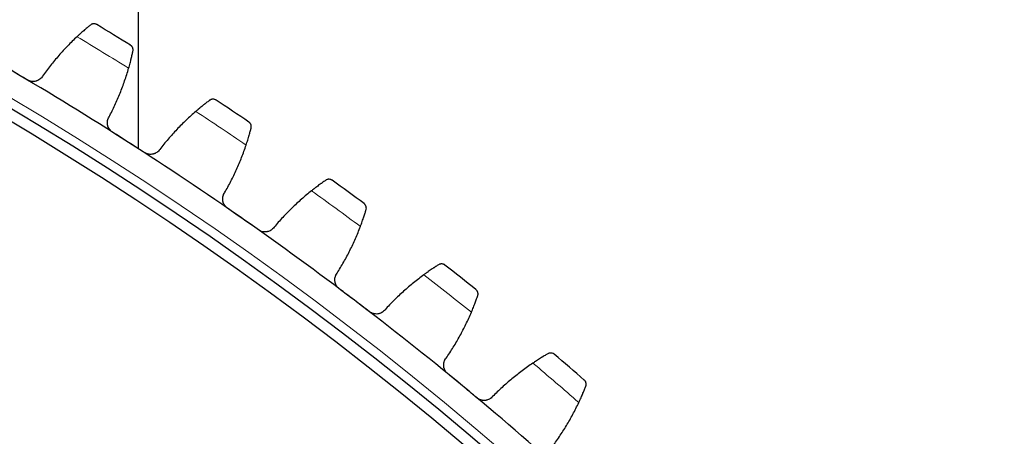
# Model space of a CAD drawing. Header units: inches. Extents: x 0 to 17820, y -10 to 12600.
# Tile 225 of 256: x 8654 to 8831, y 4284 to 4360. Entities that reach past the tile are written whole.
import ezdxf

# ---------------------------------------------------------------- set-up
doc = ezdxf.new("R2010")
doc.units = ezdxf.units.IN
doc.layers.add('1', color=7, linetype='Continuous', true_color=0xffffff)

msp = doc.modelspace()

# ---------------------------------------------------------------- linework, layer by layer
at = {"layer": '1', "color": 2, "linetype": 'Continuous', "lineweight": 25}
msp.add_line((8675.337, 4374.833), (8675.337, 4336.341), dxfattribs=at)
at = {"layer": '1', "color": 110, "linetype": 'Continuous', "lineweight": 13}
msp.add_circle((8338.337, 3814.733), 616.6, dxfattribs=at)
at = {"layer": '1', "color": 2, "linetype": 'Continuous', "lineweight": 25}
for radius in [615, 613]:
    msp.add_circle((8338.337, 3814.733), radius, dxfattribs=at)
for radius, start, end in [(636, 58.150412, 58.792263), (621, 57.324841, 59.617834), (636, 55.857419, 56.499269), (621, 55.031847, 57.324841), (636, 53.564425, 54.206276), (621, 52.738854, 55.031847), (636, 51.271431, 51.913282), (621, 50.44586, 52.738854), (636, 48.978438, 49.620288), (621, 48.152866, 50.44586)]:
    msp.add_arc((8338.337, 3814.733), radius, start, end, dxfattribs=at)
at = {"layer": '1', "color": 110, "linetype": 'Continuous', "lineweight": 13}
for start, end in [(57.976977, 58.965698), (55.683983, 56.672705), (53.39099, 54.379711), (51.097996, 52.086717), (48.805002, 49.793724)]:
    msp.add_arc((8338.337, 3814.733), 632.294, start, end, dxfattribs=at)
at = {"layer": '1', "color": 2, "linetype": 'Continuous', "lineweight": 25}
for points, knots in [([(8666.727, 4358.62), (8666.658, 4358.564), (8666.584, 4358.504), (8666.427, 4358.374), (8666.26, 4358.236), (8666.076, 4358.081), (8665.955, 4357.978), (8665.93, 4357.958), (8665.881, 4357.916), (8665.856, 4357.894), (8665.78, 4357.829), (8665.729, 4357.785), (8665.573, 4357.651), (8665.467, 4357.559), (8665.25, 4357.367), (8665.138, 4357.269), (8664.968, 4357.116), (8664.91, 4357.064), (8664.823, 4356.985), (8664.794, 4356.958), (8664.735, 4356.905), (8664.706, 4356.878), (8664.558, 4356.743), (8664.438, 4356.632), (8664.317, 4356.519)], [0, 0, 0, 0, 0.125, 0.125, 0.25, 0.375, 0.375, 0.40625, 0.40625, 0.4375, 0.4375, 0.5, 0.5, 0.625, 0.625, 0.75, 0.75, 0.8125, 0.8125, 0.84375, 0.84375, 0.875, 0.875, 1, 1, 1, 1]), ([(8667.876, 4358.7), (8667.875, 4358.701), (8667.874, 4358.701), (8667.871, 4358.703), (8667.87, 4358.704), (8667.866, 4358.706), (8667.858, 4358.71), (8667.84, 4358.721), (8667.804, 4358.74), (8667.771, 4358.755), (8667.706, 4358.783), (8667.661, 4358.799), (8667.523, 4358.835), (8667.427, 4358.847), (8667.278, 4358.843), (8667.228, 4358.837), (8667.152, 4358.823), (8667.126, 4358.818), (8667.075, 4358.804), (8667.05, 4358.796), (8666.973, 4358.769), (8666.922, 4358.746), (8666.823, 4358.691), (8666.774, 4358.659), (8666.727, 4358.62)], [0, 0, 0, 0, 0.0039062, 0.0039062, 0.0078125, 0.0078125, 0.015625, 0.03125, 0.0625, 0.125, 0.125, 0.25, 0.25, 0.5, 0.5, 0.625, 0.625, 0.6875, 0.6875, 0.75, 0.75, 0.875, 0.875, 1, 1, 1, 1]), ([(8674.399, 4353.914), (8674.412, 4353.973), (8674.419, 4354.031), (8674.423, 4354.144), (8674.42, 4354.199), (8674.406, 4354.305), (8674.395, 4354.356), (8674.367, 4354.455), (8674.349, 4354.503), (8674.306, 4354.593), (8674.282, 4354.637), (8674.228, 4354.718), (8674.198, 4354.756), (8674.135, 4354.827), (8674.1, 4354.86), (8674.046, 4354.906), (8674.018, 4354.928), (8673.984, 4354.952), (8673.966, 4354.963), (8673.959, 4354.968), (8673.954, 4354.971), (8673.951, 4354.973), (8673.949, 4354.974)], [0, 0, 0, 0, 0.125, 0.125, 0.25, 0.25, 0.375, 0.375, 0.5, 0.5, 0.625, 0.625, 0.75, 0.75, 0.875, 0.875, 0.9375, 0.96875, 0.984375, 0.9921875, 0.9921875, 1, 1, 1, 1]), ([(8673.618, 4350.814), (8673.664, 4350.973), (8673.708, 4351.128), (8673.793, 4351.434), (8673.874, 4351.735), (8673.95, 4352.023), (8674.004, 4352.235), (8674.022, 4352.305), (8674.048, 4352.409), (8674.056, 4352.443), (8674.073, 4352.511), (8674.082, 4352.545), (8674.123, 4352.711), (8674.185, 4352.967), (8674.239, 4353.201), (8674.291, 4353.425), (8674.315, 4353.531), (8674.343, 4353.657), (8674.348, 4353.682), (8674.359, 4353.731), (8674.375, 4353.803), (8674.389, 4353.87), (8674.399, 4353.914)], [0, 0, 0, 0, 0.125, 0.125, 0.25, 0.375, 0.375, 0.4375, 0.4375, 0.46875, 0.46875, 0.5, 0.5, 0.625, 0.75, 0.75, 0.875, 0.875, 0.90625, 0.90625, 0.9375, 1, 1, 1, 1]), ([(8658.11, 4349.412), (8658.044, 4349.301), (8657.968, 4349.199), (8657.841, 4349.056), (8657.796, 4349.011), (8657.725, 4348.945), (8657.701, 4348.924), (8657.651, 4348.883), (8657.626, 4348.863), (8657.497, 4348.765), (8657.388, 4348.698), (8657.214, 4348.613), (8657.155, 4348.588), (8657.063, 4348.554), (8657.032, 4348.543), (8656.97, 4348.523), (8656.939, 4348.514), (8656.782, 4348.472), (8656.654, 4348.451), (8656.491, 4348.441), (8656.458, 4348.439), (8656.392, 4348.438), (8656.359, 4348.439), (8656.26, 4348.442), (8656.194, 4348.447), (8655.999, 4348.474), (8655.871, 4348.503), (8655.714, 4348.557), (8655.683, 4348.569), (8655.621, 4348.594), (8655.59, 4348.607), (8655.499, 4348.649), (8655.44, 4348.679), (8655.382, 4348.713)], [0, 0, 0, 0, 0.125, 0.125, 0.1875, 0.1875, 0.21875, 0.21875, 0.25, 0.25, 0.375, 0.375, 0.4375, 0.4375, 0.46875, 0.46875, 0.5, 0.5, 0.625, 0.625, 0.65625, 0.65625, 0.6875, 0.6875, 0.75, 0.75, 0.875, 0.875, 0.90625, 0.90625, 0.9375, 0.9375, 1, 1, 1, 1]), ([(8688.225, 4345.046), (8688.154, 4344.993), (8688.077, 4344.935), (8687.915, 4344.812), (8687.743, 4344.681), (8687.552, 4344.533), (8687.427, 4344.436), (8687.402, 4344.416), (8687.351, 4344.376), (8687.325, 4344.355), (8687.247, 4344.294), (8687.194, 4344.252), (8687.033, 4344.124), (8686.924, 4344.036), (8686.698, 4343.853), (8686.583, 4343.759), (8686.407, 4343.613), (8686.347, 4343.564), (8686.257, 4343.488), (8686.227, 4343.463), (8686.166, 4343.412), (8686.135, 4343.386), (8685.982, 4343.257), (8685.858, 4343.151), (8685.733, 4343.043)], [0, 0, 0, 0, 0.125, 0.125, 0.25, 0.375, 0.375, 0.40625, 0.40625, 0.4375, 0.4375, 0.5, 0.5, 0.625, 0.625, 0.75, 0.75, 0.8125, 0.8125, 0.84375, 0.84375, 0.875, 0.875, 1, 1, 1, 1]), ([(8689.376, 4345.08), (8689.375, 4345.08), (8689.374, 4345.081), (8689.371, 4345.083), (8689.37, 4345.084), (8689.366, 4345.086), (8689.359, 4345.091), (8689.341, 4345.102), (8689.305, 4345.123), (8689.274, 4345.139), (8689.21, 4345.17), (8689.165, 4345.187), (8689.029, 4345.229), (8688.933, 4345.245), (8688.784, 4345.246), (8688.734, 4345.243), (8688.657, 4345.232), (8688.632, 4345.227), (8688.58, 4345.216), (8688.554, 4345.209), (8688.477, 4345.185), (8688.425, 4345.164), (8688.324, 4345.113), (8688.273, 4345.083), (8688.225, 4345.046)], [0, 0, 0, 0, 0.0039062, 0.0039062, 0.0078125, 0.0078125, 0.015625, 0.03125, 0.0625, 0.125, 0.125, 0.25, 0.25, 0.5, 0.5, 0.625, 0.625, 0.6875, 0.6875, 0.75, 0.75, 0.875, 0.875, 1, 1, 1, 1]), ([(8670.707, 4339.312), (8670.651, 4339.348), (8670.543, 4339.425), (8670.394, 4339.555), (8670.304, 4339.651), (8670.24, 4339.727), (8670.219, 4339.753), (8670.179, 4339.806), (8670.159, 4339.833), (8670.066, 4339.968), (8670.003, 4340.082), (8669.938, 4340.233), (8669.925, 4340.263), (8669.908, 4340.31), (8669.902, 4340.325), (8669.892, 4340.356), (8669.866, 4340.434), (8669.828, 4340.575), (8669.807, 4340.703), (8669.793, 4340.831), (8669.788, 4340.896), (8669.785, 4341.092), (8669.795, 4341.22), (8669.829, 4341.409), (8669.843, 4341.471), (8669.869, 4341.564), (8669.879, 4341.595), (8669.899, 4341.656), (8669.91, 4341.687), (8669.968, 4341.836), (8670.025, 4341.951), (8670.094, 4342.06)], [0, 0, 0, 0, 0.0625, 0.125, 0.1875, 0.1875, 0.21875, 0.21875, 0.25, 0.25, 0.375, 0.375, 0.40625, 0.40625, 0.421875, 0.421875, 0.4375, 0.5, 0.5625, 0.5625, 0.625, 0.625, 0.75, 0.75, 0.8125, 0.8125, 0.84375, 0.84375, 0.875, 0.875, 1, 1, 1, 1]), ([(8695.702, 4340.036), (8695.717, 4340.095), (8695.727, 4340.153), (8695.735, 4340.265), (8695.735, 4340.32), (8695.725, 4340.427), (8695.717, 4340.478), (8695.692, 4340.578), (8695.675, 4340.627), (8695.637, 4340.719), (8695.614, 4340.763), (8695.564, 4340.847), (8695.536, 4340.886), (8695.475, 4340.96), (8695.442, 4340.994), (8695.389, 4341.042), (8695.362, 4341.065), (8695.329, 4341.09), (8695.312, 4341.102), (8695.305, 4341.107), (8695.3, 4341.111), (8695.298, 4341.112), (8695.295, 4341.114)], [0, 0, 0, 0, 0.125, 0.125, 0.25, 0.25, 0.375, 0.375, 0.5, 0.5, 0.625, 0.625, 0.75, 0.75, 0.875, 0.875, 0.9375, 0.96875, 0.984375, 0.9921875, 0.9921875, 1, 1, 1, 1]), ([(8694.798, 4336.97), (8694.85, 4337.127), (8694.9, 4337.281), (8694.997, 4337.583), (8695.091, 4337.88), (8695.178, 4338.165), (8695.241, 4338.375), (8695.261, 4338.444), (8695.291, 4338.547), (8695.301, 4338.581), (8695.321, 4338.648), (8695.331, 4338.681), (8695.378, 4338.846), (8695.45, 4339.099), (8695.514, 4339.331), (8695.575, 4339.552), (8695.603, 4339.658), (8695.636, 4339.782), (8695.642, 4339.807), (8695.655, 4339.855), (8695.674, 4339.926), (8695.691, 4339.993), (8695.702, 4340.036)], [0, 0, 0, 0, 0.125, 0.125, 0.25, 0.375, 0.375, 0.4375, 0.4375, 0.46875, 0.46875, 0.5, 0.5, 0.625, 0.75, 0.75, 0.875, 0.875, 0.90625, 0.90625, 0.9375, 1, 1, 1, 1]), ([(8679.247, 4336.19), (8679.176, 4336.082), (8679.096, 4335.982), (8678.963, 4335.845), (8678.916, 4335.801), (8678.843, 4335.739), (8678.818, 4335.719), (8678.767, 4335.679), (8678.74, 4335.66), (8678.608, 4335.568), (8678.496, 4335.506), (8678.319, 4335.428), (8678.259, 4335.405), (8678.166, 4335.374), (8678.135, 4335.365), (8678.072, 4335.347), (8678.04, 4335.339), (8677.882, 4335.304), (8677.753, 4335.288), (8677.59, 4335.284), (8677.557, 4335.284), (8677.491, 4335.286), (8677.458, 4335.287), (8677.359, 4335.295), (8677.294, 4335.303), (8677.1, 4335.337), (8676.973, 4335.372), (8676.818, 4335.432), (8676.787, 4335.445), (8676.726, 4335.472), (8676.696, 4335.486), (8676.607, 4335.532), (8676.549, 4335.565), (8676.493, 4335.601)], [0, 0, 0, 0, 0.125, 0.125, 0.1875, 0.1875, 0.21875, 0.21875, 0.25, 0.25, 0.375, 0.375, 0.4375, 0.4375, 0.46875, 0.46875, 0.5, 0.5, 0.625, 0.625, 0.65625, 0.65625, 0.6875, 0.6875, 0.75, 0.75, 0.875, 0.875, 0.90625, 0.90625, 0.9375, 0.9375, 1, 1, 1, 1]), ([(8709.162, 4330.623), (8709.089, 4330.572), (8709.01, 4330.518), (8708.843, 4330.401), (8708.666, 4330.277), (8708.47, 4330.137), (8708.341, 4330.045), (8708.315, 4330.026), (8708.262, 4329.988), (8708.236, 4329.968), (8708.155, 4329.91), (8708.101, 4329.87), (8707.935, 4329.749), (8707.822, 4329.665), (8707.589, 4329.492), (8707.471, 4329.402), (8707.288, 4329.263), (8707.227, 4329.216), (8707.134, 4329.145), (8707.102, 4329.121), (8707.04, 4329.072), (8707.008, 4329.048), (8706.85, 4328.924), (8706.722, 4328.824), (8706.592, 4328.721)], [0, 0, 0, 0, 0.125, 0.125, 0.25, 0.375, 0.375, 0.40625, 0.40625, 0.4375, 0.4375, 0.5, 0.5, 0.625, 0.625, 0.75, 0.75, 0.8125, 0.8125, 0.84375, 0.84375, 0.875, 0.875, 1, 1, 1, 1]), ([(8710.314, 4330.61), (8710.313, 4330.611), (8710.312, 4330.612), (8710.309, 4330.613), (8710.308, 4330.614), (8710.304, 4330.617), (8710.297, 4330.622), (8710.28, 4330.634), (8710.245, 4330.656), (8710.214, 4330.674), (8710.151, 4330.707), (8710.108, 4330.726), (8709.973, 4330.773), (8709.878, 4330.793), (8709.729, 4330.8), (8709.679, 4330.799), (8709.602, 4330.791), (8709.576, 4330.787), (8709.524, 4330.778), (8709.498, 4330.772), (8709.419, 4330.751), (8709.367, 4330.733), (8709.264, 4330.686), (8709.212, 4330.657), (8709.162, 4330.623)], [0, 0, 0, 0, 0.0039062, 0.0039062, 0.0078125, 0.0078125, 0.015625, 0.03125, 0.0625, 0.125, 0.125, 0.25, 0.25, 0.5, 0.5, 0.625, 0.625, 0.6875, 0.6875, 0.75, 0.75, 0.875, 0.875, 1, 1, 1, 1]), ([(8691.429, 4325.594), (8691.374, 4325.632), (8691.27, 4325.713), (8691.126, 4325.849), (8691.04, 4325.949), (8690.979, 4326.027), (8690.959, 4326.054), (8690.921, 4326.109), (8690.903, 4326.136), (8690.815, 4326.275), (8690.756, 4326.392), (8690.697, 4326.545), (8690.686, 4326.576), (8690.671, 4326.623), (8690.666, 4326.638), (8690.656, 4326.67), (8690.633, 4326.749), (8690.602, 4326.892), (8690.586, 4327.02), (8690.576, 4327.149), (8690.575, 4327.214), (8690.579, 4327.409), (8690.595, 4327.537), (8690.636, 4327.724), (8690.652, 4327.786), (8690.682, 4327.878), (8690.693, 4327.908), (8690.716, 4327.969), (8690.728, 4327.999), (8690.792, 4328.146), (8690.854, 4328.258), (8690.927, 4328.364)], [0, 0, 0, 0, 0.0625, 0.125, 0.1875, 0.1875, 0.21875, 0.21875, 0.25, 0.25, 0.375, 0.375, 0.40625, 0.40625, 0.421875, 0.421875, 0.4375, 0.5, 0.5625, 0.5625, 0.625, 0.625, 0.75, 0.75, 0.8125, 0.8125, 0.84375, 0.84375, 0.875, 0.875, 1, 1, 1, 1]), ([(8716.433, 4325.318), (8716.451, 4325.376), (8716.462, 4325.433), (8716.475, 4325.545), (8716.477, 4325.6), (8716.472, 4325.707), (8716.465, 4325.759), (8716.444, 4325.86), (8716.43, 4325.909), (8716.395, 4326.003), (8716.374, 4326.048), (8716.327, 4326.133), (8716.301, 4326.173), (8716.243, 4326.249), (8716.211, 4326.285), (8716.161, 4326.335), (8716.135, 4326.359), (8716.103, 4326.385), (8716.086, 4326.398), (8716.079, 4326.404), (8716.074, 4326.407), (8716.072, 4326.409), (8716.07, 4326.411)], [0, 0, 0, 0, 0.125, 0.125, 0.25, 0.25, 0.375, 0.375, 0.5, 0.5, 0.625, 0.625, 0.75, 0.75, 0.875, 0.875, 0.9375, 0.96875, 0.984375, 0.9921875, 0.9921875, 1, 1, 1, 1]), ([(8715.407, 4322.29), (8715.465, 4322.445), (8715.522, 4322.597), (8715.631, 4322.895), (8715.736, 4323.188), (8715.834, 4323.469), (8715.905, 4323.676), (8715.929, 4323.744), (8715.963, 4323.846), (8715.974, 4323.879), (8715.997, 4323.946), (8716.008, 4323.978), (8716.062, 4324.141), (8716.144, 4324.391), (8716.217, 4324.62), (8716.286, 4324.839), (8716.319, 4324.943), (8716.357, 4325.066), (8716.364, 4325.091), (8716.379, 4325.138), (8716.4, 4325.209), (8716.42, 4325.275), (8716.433, 4325.318)], [0, 0, 0, 0, 0.125, 0.125, 0.25, 0.375, 0.375, 0.4375, 0.4375, 0.46875, 0.46875, 0.5, 0.5, 0.625, 0.75, 0.75, 0.875, 0.875, 0.90625, 0.90625, 0.9375, 1, 1, 1, 1]), ([(8699.837, 4322.133), (8699.762, 4322.028), (8699.678, 4321.931), (8699.54, 4321.8), (8699.491, 4321.758), (8699.416, 4321.698), (8699.39, 4321.679), (8699.337, 4321.642), (8699.31, 4321.624), (8699.174, 4321.537), (8699.06, 4321.479), (8698.88, 4321.408), (8698.819, 4321.388), (8698.725, 4321.361), (8698.693, 4321.353), (8698.629, 4321.338), (8698.598, 4321.331), (8698.438, 4321.302), (8698.308, 4321.291), (8698.145, 4321.294), (8698.112, 4321.295), (8698.046, 4321.3), (8698.013, 4321.302), (8697.915, 4321.314), (8697.85, 4321.324), (8697.658, 4321.366), (8697.532, 4321.406), (8697.38, 4321.472), (8697.35, 4321.487), (8697.29, 4321.516), (8697.26, 4321.532), (8697.173, 4321.581), (8697.117, 4321.616), (8697.062, 4321.654)], [0, 0, 0, 0, 0.125, 0.125, 0.1875, 0.1875, 0.21875, 0.21875, 0.25, 0.25, 0.375, 0.375, 0.4375, 0.4375, 0.46875, 0.46875, 0.5, 0.5, 0.625, 0.625, 0.65625, 0.65625, 0.6875, 0.6875, 0.75, 0.75, 0.875, 0.875, 0.90625, 0.90625, 0.9375, 0.9375, 1, 1, 1, 1]), ([(8730.656, 4315.314), (8730.655, 4315.315), (8730.654, 4315.316), (8730.652, 4315.318), (8730.65, 4315.319), (8730.647, 4315.321), (8730.64, 4315.327), (8730.623, 4315.339), (8730.589, 4315.363), (8730.559, 4315.382), (8730.497, 4315.417), (8730.455, 4315.438), (8730.322, 4315.491), (8730.228, 4315.514), (8730.08, 4315.528), (8730.029, 4315.528), (8729.952, 4315.524), (8729.926, 4315.521), (8729.874, 4315.514), (8729.847, 4315.509), (8729.768, 4315.491), (8729.715, 4315.475), (8729.61, 4315.432), (8729.557, 4315.405), (8729.506, 4315.373)], [0, 0, 0, 0, 0.0039063, 0.0039063, 0.0078125, 0.0078125, 0.015625, 0.03125, 0.0625, 0.125, 0.125, 0.25, 0.25, 0.5, 0.5, 0.625, 0.625, 0.6875, 0.6875, 0.75, 0.75, 0.875, 0.875, 1, 1, 1, 1]), ([(8711.586, 4311.058), (8711.533, 4311.098), (8711.431, 4311.184), (8711.294, 4311.325), (8711.211, 4311.428), (8711.153, 4311.509), (8711.135, 4311.537), (8711.099, 4311.592), (8711.081, 4311.621), (8710.999, 4311.763), (8710.945, 4311.882), (8710.892, 4312.037), (8710.883, 4312.069), (8710.869, 4312.116), (8710.865, 4312.132), (8710.857, 4312.164), (8710.837, 4312.243), (8710.811, 4312.387), (8710.8, 4312.516), (8710.796, 4312.646), (8710.797, 4312.71), (8710.809, 4312.906), (8710.83, 4313.032), (8710.878, 4313.218), (8710.897, 4313.279), (8710.931, 4313.37), (8710.943, 4313.4), (8710.968, 4313.459), (8710.981, 4313.489), (8711.051, 4313.633), (8711.117, 4313.743), (8711.194, 4313.846)], [0, 0, 0, 0, 0.0625, 0.125, 0.1875, 0.1875, 0.21875, 0.21875, 0.25, 0.25, 0.375, 0.375, 0.40625, 0.40625, 0.421875, 0.421875, 0.4375, 0.5, 0.5625, 0.5625, 0.625, 0.625, 0.75, 0.75, 0.8125, 0.8125, 0.84375, 0.84375, 0.875, 0.875, 1, 1, 1, 1]), ([(8729.506, 4315.373), (8729.431, 4315.326), (8729.35, 4315.274), (8729.178, 4315.165), (8728.996, 4315.048), (8728.795, 4314.916), (8728.662, 4314.828), (8728.636, 4314.811), (8728.581, 4314.775), (8728.554, 4314.756), (8728.471, 4314.701), (8728.415, 4314.664), (8728.245, 4314.549), (8728.128, 4314.47), (8727.889, 4314.306), (8727.767, 4314.221), (8727.579, 4314.09), (8727.516, 4314.045), (8727.42, 4313.977), (8727.388, 4313.955), (8727.323, 4313.909), (8727.29, 4313.885), (8727.127, 4313.769), (8726.995, 4313.673), (8726.862, 4313.576)], [0, 0, 0, 0, 0.125, 0.125, 0.25, 0.375, 0.375, 0.40625, 0.40625, 0.4375, 0.4375, 0.5, 0.5, 0.625, 0.625, 0.75, 0.75, 0.8125, 0.8125, 0.84375, 0.84375, 0.875, 0.875, 1, 1, 1, 1]), ([(8736.559, 4309.781), (8736.579, 4309.839), (8736.592, 4309.896), (8736.61, 4310.007), (8736.614, 4310.062), (8736.613, 4310.169), (8736.608, 4310.221), (8736.592, 4310.323), (8736.579, 4310.372), (8736.548, 4310.467), (8736.529, 4310.513), (8736.485, 4310.6), (8736.461, 4310.642), (8736.406, 4310.72), (8736.376, 4310.757), (8736.327, 4310.809), (8736.302, 4310.834), (8736.271, 4310.862), (8736.255, 4310.875), (8736.248, 4310.881), (8736.244, 4310.884), (8736.241, 4310.886), (8736.239, 4310.888)], [0, 0, 0, 0, 0.125, 0.125, 0.25, 0.25, 0.375, 0.375, 0.5, 0.5, 0.625, 0.625, 0.75, 0.75, 0.875, 0.875, 0.9375, 0.96875, 0.984375, 0.9921875, 0.9921875, 1, 1, 1, 1]), ([(8735.412, 4306.797), (8735.477, 4306.949), (8735.539, 4307.099), (8735.66, 4307.393), (8735.777, 4307.681), (8735.886, 4307.958), (8735.966, 4308.162), (8735.992, 4308.23), (8736.03, 4308.329), (8736.043, 4308.362), (8736.068, 4308.428), (8736.08, 4308.46), (8736.141, 4308.621), (8736.233, 4308.867), (8736.315, 4309.093), (8736.393, 4309.309), (8736.43, 4309.412), (8736.472, 4309.533), (8736.481, 4309.557), (8736.497, 4309.605), (8736.521, 4309.674), (8736.544, 4309.739), (8736.559, 4309.781)], [0, 0, 0, 0, 0.125, 0.125, 0.25, 0.375, 0.375, 0.4375, 0.4375, 0.46875, 0.46875, 0.5, 0.5, 0.625, 0.75, 0.75, 0.875, 0.875, 0.90625, 0.90625, 0.9375, 1, 1, 1, 1]), ([(8719.848, 4307.263), (8719.769, 4307.161), (8719.682, 4307.068), (8719.538, 4306.942), (8719.488, 4306.902), (8719.41, 4306.846), (8719.383, 4306.828), (8719.329, 4306.793), (8719.301, 4306.776), (8719.162, 4306.694), (8719.046, 4306.641), (8718.863, 4306.578), (8718.801, 4306.559), (8718.706, 4306.536), (8718.674, 4306.529), (8718.61, 4306.517), (8718.578, 4306.512), (8718.417, 4306.489), (8718.287, 4306.484), (8718.124, 4306.493), (8718.091, 4306.495), (8718.026, 4306.502), (8717.993, 4306.506), (8717.895, 4306.522), (8717.831, 4306.535), (8717.64, 4306.584), (8717.517, 4306.629), (8717.367, 4306.702), (8717.337, 4306.717), (8717.279, 4306.749), (8717.25, 4306.766), (8717.165, 4306.818), (8717.11, 4306.855), (8717.056, 4306.896)], [0, 0, 0, 0, 0.125, 0.125, 0.1875, 0.1875, 0.21875, 0.21875, 0.25, 0.25, 0.375, 0.375, 0.4375, 0.4375, 0.46875, 0.46875, 0.5, 0.5, 0.625, 0.625, 0.65625, 0.65625, 0.6875, 0.6875, 0.75, 0.75, 0.875, 0.875, 0.90625, 0.90625, 0.9375, 0.9375, 1, 1, 1, 1]), ([(8731.145, 4295.727), (8731.093, 4295.769), (8730.995, 4295.859), (8730.863, 4296.006), (8730.785, 4296.112), (8730.731, 4296.195), (8730.713, 4296.223), (8730.679, 4296.28), (8730.663, 4296.309), (8730.587, 4296.455), (8730.537, 4296.576), (8730.491, 4296.733), (8730.483, 4296.765), (8730.471, 4296.813), (8730.467, 4296.829), (8730.46, 4296.861), (8730.444, 4296.942), (8730.424, 4297.086), (8730.418, 4297.216), (8730.419, 4297.345), (8730.422, 4297.41), (8730.442, 4297.604), (8730.468, 4297.73), (8730.524, 4297.914), (8730.546, 4297.974), (8730.583, 4298.063), (8730.596, 4298.093), (8730.623, 4298.151), (8730.638, 4298.18), (8730.713, 4298.322), (8730.784, 4298.429), (8730.865, 4298.529)], [0, 0, 0, 0, 0.0625, 0.125, 0.1875, 0.1875, 0.21875, 0.21875, 0.25, 0.25, 0.375, 0.375, 0.40625, 0.40625, 0.421875, 0.421875, 0.4375, 0.5, 0.5625, 0.5625, 0.625, 0.625, 0.75, 0.75, 0.8125, 0.8125, 0.84375, 0.84375, 0.875, 0.875, 1, 1, 1, 1]), ([(8749.223, 4299.322), (8749.146, 4299.277), (8749.063, 4299.229), (8748.888, 4299.127), (8748.701, 4299.017), (8748.494, 4298.893), (8748.358, 4298.811), (8748.331, 4298.794), (8748.275, 4298.761), (8748.247, 4298.744), (8748.162, 4298.692), (8748.105, 4298.656), (8747.93, 4298.549), (8747.81, 4298.474), (8747.565, 4298.32), (8747.439, 4298.24), (8747.246, 4298.117), (8747.181, 4298.075), (8747.083, 4298.011), (8747.05, 4297.989), (8746.983, 4297.946), (8746.95, 4297.924), (8746.782, 4297.814), (8746.647, 4297.724), (8746.509, 4297.632)], [0, 0, 0, 0, 0.125, 0.125, 0.25, 0.375, 0.375, 0.40625, 0.40625, 0.4375, 0.4375, 0.5, 0.5, 0.625, 0.625, 0.75, 0.75, 0.8125, 0.8125, 0.84375, 0.84375, 0.875, 0.875, 1, 1, 1, 1]), ([(8750.37, 4299.217), (8750.369, 4299.218), (8750.368, 4299.219), (8750.366, 4299.221), (8750.365, 4299.222), (8750.361, 4299.225), (8750.354, 4299.23), (8750.338, 4299.243), (8750.305, 4299.268), (8750.276, 4299.288), (8750.216, 4299.326), (8750.174, 4299.349), (8750.043, 4299.407), (8749.95, 4299.434), (8749.803, 4299.453), (8749.752, 4299.456), (8749.675, 4299.454), (8749.649, 4299.453), (8749.596, 4299.448), (8749.57, 4299.444), (8749.49, 4299.429), (8749.436, 4299.415), (8749.329, 4299.376), (8749.276, 4299.352), (8749.223, 4299.322)], [0, 0, 0, 0, 0.0039063, 0.0039063, 0.0078125, 0.0078125, 0.015625, 0.03125, 0.0625, 0.125, 0.125, 0.25, 0.25, 0.5, 0.5, 0.625, 0.625, 0.6875, 0.6875, 0.75, 0.75, 0.875, 0.875, 1, 1, 1, 1]), ([(8756.047, 4293.452), (8756.069, 4293.509), (8756.085, 4293.565), (8756.107, 4293.676), (8756.113, 4293.73), (8756.116, 4293.837), (8756.114, 4293.89), (8756.101, 4293.992), (8756.091, 4294.042), (8756.063, 4294.138), (8756.046, 4294.185), (8756.006, 4294.273), (8755.983, 4294.316), (8755.931, 4294.396), (8755.903, 4294.434), (8755.856, 4294.488), (8755.832, 4294.514), (8755.802, 4294.543), (8755.787, 4294.557), (8755.78, 4294.563), (8755.776, 4294.567), (8755.774, 4294.569), (8755.772, 4294.571)], [0, 0, 0, 0, 0.125, 0.125, 0.25, 0.25, 0.375, 0.375, 0.5, 0.5, 0.625, 0.625, 0.75, 0.75, 0.875, 0.875, 0.9375, 0.96875, 0.984375, 0.9921875, 0.9921875, 1, 1, 1, 1]), ([(8754.781, 4290.516), (8754.852, 4290.666), (8754.92, 4290.813), (8755.053, 4291.101), (8755.181, 4291.385), (8755.302, 4291.658), (8755.389, 4291.858), (8755.418, 4291.924), (8755.46, 4292.023), (8755.474, 4292.055), (8755.502, 4292.12), (8755.515, 4292.151), (8755.582, 4292.309), (8755.684, 4292.552), (8755.776, 4292.774), (8755.862, 4292.987), (8755.903, 4293.088), (8755.95, 4293.208), (8755.96, 4293.232), (8755.978, 4293.278), (8756.005, 4293.346), (8756.03, 4293.411), (8756.047, 4293.452)], [0, 0, 0, 0, 0.125, 0.125, 0.25, 0.375, 0.375, 0.4375, 0.4375, 0.46875, 0.46875, 0.5, 0.5, 0.625, 0.75, 0.75, 0.875, 0.875, 0.90625, 0.90625, 0.9375, 1, 1, 1, 1]), ([(8739.249, 4291.605), (8739.166, 4291.506), (8739.075, 4291.416), (8738.926, 4291.296), (8738.874, 4291.258), (8738.794, 4291.205), (8738.767, 4291.188), (8738.711, 4291.155), (8738.683, 4291.139), (8738.54, 4291.064), (8738.422, 4291.015), (8738.237, 4290.959), (8738.174, 4290.943), (8738.078, 4290.924), (8738.046, 4290.918), (8737.982, 4290.909), (8737.949, 4290.905), (8737.788, 4290.889), (8737.658, 4290.888), (8737.495, 4290.904), (8737.463, 4290.908), (8737.397, 4290.917), (8737.365, 4290.923), (8737.267, 4290.942), (8737.204, 4290.958), (8737.015, 4291.015), (8736.894, 4291.065), (8736.747, 4291.143), (8736.718, 4291.159), (8736.661, 4291.194), (8736.632, 4291.211), (8736.549, 4291.267), (8736.496, 4291.307), (8736.444, 4291.349)], [0, 0, 0, 0, 0.125, 0.125, 0.1875, 0.1875, 0.21875, 0.21875, 0.25, 0.25, 0.375, 0.375, 0.4375, 0.4375, 0.46875, 0.46875, 0.5, 0.5, 0.625, 0.625, 0.65625, 0.65625, 0.6875, 0.6875, 0.75, 0.75, 0.875, 0.875, 0.90625, 0.90625, 0.9375, 0.9375, 1, 1, 1, 1])]:
    msp.add_open_spline(points, degree=3, knots=knots, dxfattribs=at)
for points in [[(8664.317, 4356.519), (8663.739, 4355.979), (8662.613, 4354.872), (8661.016, 4353.134), (8659.51, 4351.318), (8658.567, 4350.056), (8658.11, 4349.412)], [(8655.382, 4348.713), (8654.394, 4349.293), (8653.406, 4349.872), (8652.418, 4350.451)], [(8670.094, 4342.06), (8670.462, 4342.759), (8671.159, 4344.172), (8672.096, 4346.337), (8672.921, 4348.549), (8673.398, 4350.053), (8673.618, 4350.814)], [(8685.733, 4343.043), (8685.134, 4342.527), (8683.965, 4341.466), (8682.299, 4339.793), (8680.722, 4338.039), (8679.728, 4336.815), (8679.247, 4336.19)], [(8673.6, 4337.456), (8672.636, 4338.075), (8671.671, 4338.693), (8670.707, 4339.312)], [(8676.493, 4335.601), (8675.529, 4336.219), (8674.564, 4336.838), (8673.6, 4337.456)], [(8690.927, 4328.364), (8691.322, 4329.048), (8692.076, 4330.432), (8693.098, 4332.558), (8694.011, 4334.735), (8694.548, 4336.219), (8694.798, 4336.97)], [(8706.592, 4328.721), (8705.973, 4328.229), (8704.762, 4327.216), (8703.031, 4325.611), (8701.385, 4323.921), (8700.343, 4322.738), (8699.837, 4322.133)], [(8694.246, 4323.624), (8693.307, 4324.281), (8692.368, 4324.937), (8691.429, 4325.594)], [(8697.062, 4321.654), (8696.123, 4322.311), (8695.184, 4322.967), (8694.246, 4323.624)], [(8711.194, 4313.846), (8711.617, 4314.513), (8712.425, 4315.866), (8713.532, 4317.95), (8714.532, 4320.088), (8715.127, 4321.55), (8715.407, 4322.29)], [(8726.862, 4313.576), (8726.223, 4313.109), (8724.973, 4312.145), (8723.179, 4310.61), (8721.466, 4308.988), (8720.379, 4307.848), (8719.848, 4307.263)], [(8714.321, 4308.977), (8713.409, 4309.67), (8712.498, 4310.364), (8711.586, 4311.058)], [(8717.056, 4306.896), (8716.145, 4307.59), (8715.233, 4308.283), (8714.321, 4308.977)], [(8730.865, 4298.529), (8731.314, 4299.178), (8732.176, 4300.498), (8733.365, 4302.535), (8734.449, 4304.632), (8735.103, 4306.069), (8735.412, 4306.797)], [(8746.509, 4297.632), (8745.852, 4297.19), (8744.565, 4296.277), (8742.711, 4294.816), (8740.935, 4293.263), (8739.802, 4292.168), (8739.249, 4291.605)], [(8733.795, 4293.538), (8732.911, 4294.268), (8732.028, 4294.997), (8731.145, 4295.727)], [(8736.444, 4291.349), (8735.561, 4292.079), (8734.678, 4292.809), (8733.795, 4293.538)], [(8749.907, 4282.436), (8750.382, 4283.068), (8751.296, 4284.351), (8752.565, 4286.34), (8753.733, 4288.391), (8754.443, 4289.801), (8754.781, 4290.516)]]:
    msp.add_open_spline(points, degree=3, dxfattribs=at)

doc.saveas('drawing.dxf')
